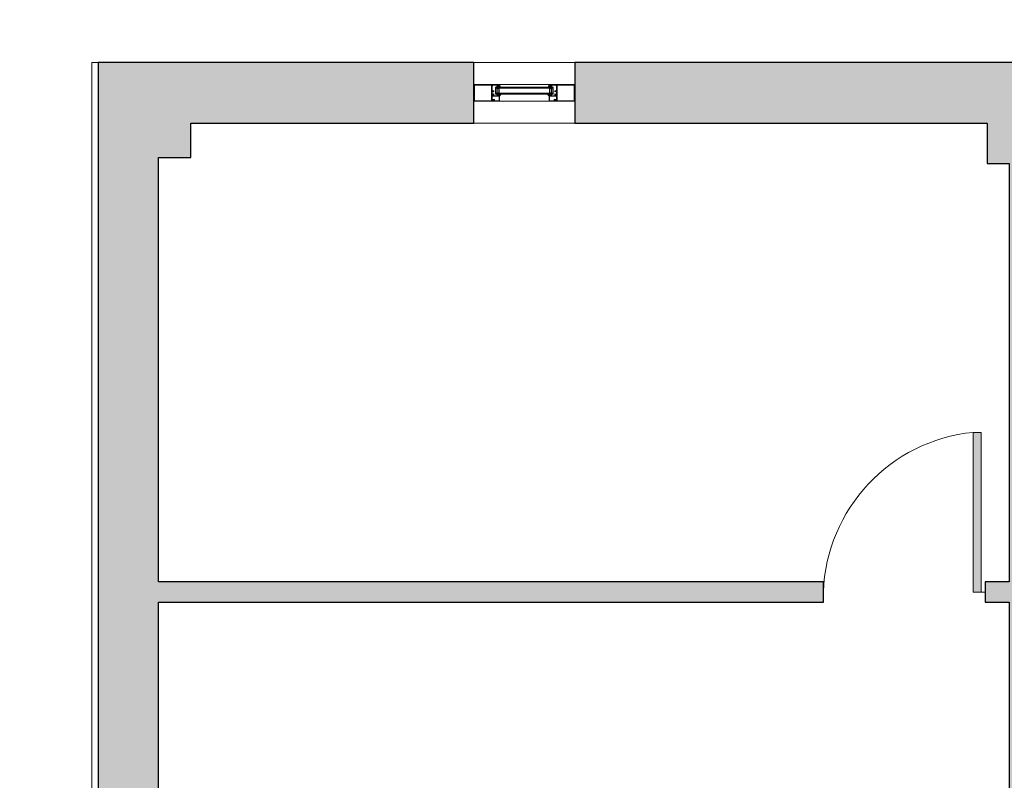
# Model space of a CAD drawing. Header units: feet. Extents: x 1537802 to 2072561, y 4461723 to 4732600.
# Tile 29 of 113: x 1579955 to 1584828, y 4678009 to 4681774. Entities that reach past the tile are written whole.
import ezdxf

# ---------------------------------------------------------------- set-up
doc = ezdxf.new("R2010")
doc.units = ezdxf.units.FT
doc.header["$MEASUREMENT"] = 0
doc.layers.add('CAM', color=154, linetype='Continuous')
doc.layers.add('KAREBEBI', color=7, linetype='Continuous')
doc.layers.add('gor', color=251, linetype='Continuous', lineweight=5)

# ---------------------------------------------------------------- blocks, each defined once
blk = doc.blocks.new('KAREBI - 90')
at = {"layer": 'KAREBEBI', "lineweight": 20, "true_color": 0x9f622d}
blk.add_hatch(color=25, dxfattribs=at).paths.add_polyline_path([(6.67, 88.89), (2.22, 88.89), (2.22, 0), (6.67, 0)])
at = {"color": 246, "lineweight": 9}
blk.add_lwpolyline([(6.67, 88.89), (6.67, 0), (2.22, 0), (2.22, 88.89)], close=True, dxfattribs=at)
at = {"color": 246, "lineweight": 0}
blk.add_lwpolyline([(2.22, 0), (0, 0)], dxfattribs=at)
blk.add_arc((-2.62, -3.32), 92.68, 2.0532, 84.2516, dxfattribs=at)

msp = doc.modelspace()

# ---------------------------------------------------------------- hatches: boundary and pattern name
at = {"lineweight": 0}
h = msp.add_hatch(dxfattribs=at)
h.set_pattern_fill('AR-CONC', color=256, scale=30)
h.set_pattern_definition([(50, (1928464.02, 4798801.17), (215.178055, -18.82564), [22.5, -247.5]), (355, (1928464.02, 4798801.17), (-41.6254, 225.65764), [18, -198]), (100.451444, (1928481.95, 4798799.6), (173.55265, 206.832), [19.12206, -210.34263]), (46.1842, (1928464.02, 4798861.17), (320.1724, -49.65578), [33.75, -371.25]), (96.63564, (1928490.7, 4798857.03), (280.39858, 292.23558), [28.6831, -315.51413]), (351.18416, (1928464.02, 4798861.17), (280.39858, 292.23558), [27, -297]), (21, (1928494.02, 4798846.17), (179.072116, -120.78567), [22.5, -247.5]), (326, (1928494.02, 4798846.17), (72.9946, 217.54501), [18, -198]), (71.451445, (1928508.95, 4798836.1), (252.06671, 96.75935), [19.12206, -210.34263]), (37.5, (1928464.02, 4798801.165), (3.647957, 99.868156), [0, -195.6, 0, -201, 0, -198.75]), (7.5, (1928464.02, 4798801.17), (78.92086, 118.323514), [0, -114.6, 0, -191.1, 0, -75.75]), (327.5, (1928397.12, 4798801.165), (160.146731, -6.766462), [0, -75, 0, -234, 0, -310.5]), (317.5, (1928367.12, 4798801.17), (174.95585, 30.031495), [0, -97.5, 0, -155.4, 0, -220.5])])
edge = h.paths.add_edge_path()
edge.add_arc((1562945.5, 4677829.2), 100, 90, 180)
edge.add_line((1562845.5, 4677829.2), (1562845.5, 4671599.2))
edge.add_arc((1562945.5, 4671599.2), 100, 180, 270)
edge.add_line((1562945.5, 4671499.2), (1564025.5, 4671499.2))
edge.add_line((1564025.5, 4671499.2), (1564025.5, 4671579.2))
edge.add_line((1564025.5, 4671579.2), (1564015.5, 4671579.2))
edge.add_line((1564015.5, 4671579.2), (1564015.5, 4671979.2))
edge.add_line((1564015.5, 4671979.2), (1563195.5, 4671979.2))
edge.add_line((1563195.5, 4671979.2), (1563195.5, 4677579.2))
edge.add_line((1563195.5, 4677579.2), (1570119.1, 4677579.2))
edge.add_line((1570119.1, 4677579.2), (1570354.5, 4677343.9))
edge.add_line((1570354.5, 4677343.9), (1570637.3, 4677626.7))
edge.add_line((1570637.3, 4677626.7), (1570538.3, 4677725.7))
edge.add_line((1570538.3, 4677725.7), (1571591.9, 4678779.3))
edge.add_line((1571591.9, 4678779.3), (1571754.5, 4678616.7))
edge.add_line((1571754.5, 4678616.7), (1571825.2, 4678687.4))
edge.add_line((1571825.2, 4678687.4), (1571662.6, 4678850))
edge.add_line((1571662.6, 4678850), (1571818.2, 4679005.6))
edge.add_line((1571818.2, 4679005.6), (1571641.4, 4679182.4))
edge.add_line((1571641.4, 4679182.4), (1570227.2, 4677768.1))
edge.add_line((1570227.2, 4677768.1), (1569993.6, 4678001.8))
edge.add_line((1569993.6, 4678001.8), (1569993.6, 4680094.5))
edge.add_line((1569993.6, 4680094.5), (1572553.6, 4680094.5))
edge.add_line((1572553.6, 4680094.5), (1572242.4, 4679783.4))
edge.add_line((1572242.4, 4679783.4), (1572419.2, 4679606.6))
edge.add_line((1572419.2, 4679606.6), (1572652.6, 4679840))
edge.add_line((1572652.6, 4679840), (1573501.1, 4678991.4))
edge.add_line((1573501.1, 4678991.4), (1572511.1, 4678001.5))
edge.add_line((1572511.1, 4678001.5), (1572482.8, 4678029.8))
edge.add_line((1572482.8, 4678029.8), (1572412.1, 4677959.1))
edge.add_line((1572412.1, 4677959.1), (1572511.1, 4677860.1))
edge.add_line((1572511.1, 4677860.1), (1573571.8, 4678920.7))
edge.add_line((1573571.8, 4678920.7), (1576357.8, 4676134.7))
edge.add_line((1576357.8, 4676134.7), (1575297.1, 4675074.1))
edge.add_line((1575297.1, 4675074.1), (1575367.8, 4675003.4))
edge.add_line((1575367.8, 4675003.4), (1576428.5, 4676064))
edge.add_line((1576428.5, 4676064), (1576895.2, 4675597.3))
edge.add_line((1576895.2, 4675597.3), (1577178, 4675880.2))
edge.add_line((1577178, 4675880.2), (1578033.6, 4676735.8))
edge.add_line((1578033.6, 4676735.8), (1578866, 4676735.8))
edge.add_line((1578866, 4676735.8), (1578866, 4674784.2))
edge.add_line((1578866, 4674784.2), (1578274, 4674784.2))
edge.add_line((1578274, 4674784.2), (1577718.2, 4675340))
edge.add_line((1577718.2, 4675340), (1577435.4, 4675057.2))
edge.add_line((1577435.4, 4675057.2), (1578460.7, 4674031.9))
edge.add_line((1578460.7, 4674031.9), (1578107.1, 4673678.3))
edge.add_line((1578107.1, 4673678.3), (1578206.1, 4673579.3))
edge.add_line((1578206.1, 4673579.3), (1578248.5, 4673536.9))
edge.add_line((1578248.5, 4673536.9), (1578390, 4673395.5))
edge.add_line((1578390, 4673395.5), (1579066, 4674072.4))
edge.add_line((1579066, 4674072.4), (1579066, 4677127))
edge.add_line((1579066, 4677127), (1578866, 4677127))
edge.add_line((1578866, 4677127), (1578866, 4676885.8))
edge.add_line((1578866, 4676885.8), (1577971.5, 4676885.8))
edge.add_line((1577971.5, 4676885.8), (1577072, 4675986.2))
edge.add_line((1577072, 4675986.2), (1576404.6, 4676653.6))
edge.add_line((1576404.6, 4676653.6), (1577728.1, 4677977))
edge.add_line((1577728.1, 4677977), (1578866, 4677977))
edge.add_line((1578866, 4677977), (1578866, 4677927))
edge.add_line((1578866, 4677927), (1579066, 4677927))
edge.add_line((1579066, 4677927), (1579066, 4678327))
edge.add_line((1579066, 4678327), (1578866, 4678327))
edge.add_line((1578866, 4678327), (1578866, 4678107))
edge.add_line((1578866, 4678107), (1577649.7, 4678107))
edge.add_line((1577649.7, 4678107), (1576300.4, 4676757.8))
edge.add_line((1576300.4, 4676757.8), (1573361.2, 4679697))
edge.add_line((1573361.2, 4679697), (1573921.2, 4679697))
edge.add_line((1573921.2, 4679697), (1573921.2, 4679857))
edge.add_line((1573921.2, 4679857), (1575616, 4679857))
edge.add_line((1575616, 4679857), (1575616, 4680257))
edge.add_line((1575616, 4680257), (1569593.6, 4680257))
edge.add_line((1569593.6, 4680257), (1569593.6, 4677929.2))
edge.add_line((1569593.6, 4677929.2), (1562945.5, 4677929.2))
h.paths.add_polyline_path([(1573890, 4673808.3), (1574215.3, 4674133.6), (1574427.4, 4673921.5), (1574102.1, 4673596.2)], flags=17)
h.paths.add_polyline_path([(1572955.5, 4671479.2), (1572955.5, 4671979.2), (1573495.5, 4671979.2), (1573849.1, 4671625.6), (1573592.2, 4671368.8), (1573580.8, 4671380.2), (1573467.6, 4671267.1), (1573255.5, 4671479.2)])
h.paths.add_polyline_path([(1568315.5, 4671979.2), (1568315.5, 4671579.2), (1568285.5, 4671579.2), (1568285.5, 4671499.2), (1568775.5, 4671499.2), (1568775.5, 4671979.2)], flags=17)
edge = h.paths.add_edge_path()
edge.add_line((1576190.8, 4671762), (1576452.5, 4671500.4))
edge.add_arc((1576661.1, 4671793.9), 360, 234.5931, 395.4069)
edge.add_line((1576954.5, 4672002.5), (1576692.9, 4672264.1))
edge.add_line((1576692.9, 4672264.1), (1576190.8, 4671762))
h.paths.add_polyline_path([(1579066, 4679127), (1579066, 4680257), (1577546, 4680257), (1577546, 4679857), (1578666, 4679857), (1578666, 4679657), (1578866, 4679657), (1578866, 4679127)], flags=17)
edge = h.paths.add_edge_path()
edge.add_line((1582202.8, 4681561.3), (1580343, 4681561.3))
edge.add_line((1580343, 4681561.3), (1580343, 4674411.3))
edge.add_line((1580343, 4674411.3), (1580142.8, 4674347.9))
edge.add_arc((1580667.2, 4674443.8), 533.1, 190.365, 267.3798)
edge.add_line((1580642.8, 4673911.3), (1580742.8, 4673911.3))
edge.add_line((1580742.8, 4673911.3), (1580742.8, 4674461.3))
edge.add_line((1580742.8, 4674461.3), (1580642.8, 4674461.3))
edge.add_line((1580642.8, 4674461.3), (1580642.8, 4676861.3))
edge.add_line((1580642.8, 4676861.3), (1583222.8, 4676861.3))
edge.add_line((1583222.8, 4676861.3), (1583222.8, 4676961.3))
edge.add_line((1583222.8, 4676961.3), (1580642.8, 4676961.3))
edge.add_line((1580642.8, 4676961.3), (1580642.8, 4678891.3))
edge.add_line((1580642.8, 4678891.3), (1583932.8, 4678891.3))
edge.add_line((1583932.8, 4678891.3), (1583932.8, 4678991.3))
edge.add_line((1583932.8, 4678991.3), (1580642.8, 4678991.3))
edge.add_line((1580642.8, 4678991.3), (1580642.8, 4681091.3))
edge.add_line((1580642.8, 4681091.3), (1580802.8, 4681091.3))
edge.add_line((1580802.8, 4681091.3), (1580802.8, 4681261.3))
edge.add_line((1580802.8, 4681261.3), (1582202.8, 4681261.3))
edge.add_line((1582202.8, 4681261.3), (1582202.8, 4681561.3))
h.paths.add_polyline_path([(1582702.8, 4681561.3), (1582702.8, 4681261.3), (1584742.8, 4681261.3), (1584742.8, 4681061.3), (1584852.8, 4681061.3), (1584852.8, 4678991.3), (1584732.8, 4678991.3), (1584732.8, 4678891.3), (1584852.8, 4678891.3), (1584852.8, 4674411.3), (1584742.8, 4674411.3), (1584742.8, 4673911.3), (1585302.8, 4673911.3), (1585302.8, 4674411.3), (1585192.8, 4674411.3), (1585192.8, 4681051.3), (1585312.8, 4681051.3), (1585312.8, 4681261.3), (1589272.8, 4681261.3), (1589272.8, 4681061.3), (1589392.8, 4681061.3), (1589392.8, 4674411.3), (1589272.8, 4674411.3), (1589272.8, 4673911.3), (1589792.8, 4673911.3), (1589792.8, 4674411.3), (1589692.8, 4674411.3), (1589692.8, 4681041.3), (1589772.8, 4681041.3), (1589772.8, 4681261.3), (1590272.8, 4681261.3), (1590272.8, 4681411.3), (1590247.8, 4681411.3), (1590247.8, 4681561.3), (1590147.8, 4681561.3), (1590147.8, 4682091.3), (1589747.8, 4682091.3), (1589747.8, 4681561.3)])
h.paths.add_polyline_path([(1592587.8, 4681561.3), (1592587.8, 4685891.3), (1589747.8, 4685891.3), (1589747.8, 4682951.3), (1589947.8, 4682951.3), (1589947.8, 4685491.3), (1590147.8, 4685491.3), (1590147.8, 4685691.3), (1592187.8, 4685691.3), (1592187.8, 4685491.3), (1592387.8, 4685491.3), (1592387.8, 4681561.3), (1591047.8, 4681561.3), (1591047.8, 4681411.3), (1591022.8, 4681411.3), (1591022.8, 4681261.3), (1593792.8, 4681261.3), (1593792.8, 4681061.3), (1593902.8, 4681061.3), (1593902.8, 4674411.3), (1593792.8, 4674411.3), (1593792.8, 4673911.3), (1594282.8, 4673911.3), (1594282.8, 4674411.3), (1594182.8, 4674411.3), (1594182.8, 4681061.3), (1594272.8, 4681061.3), (1594272.8, 4681261.3), (1598242.8, 4681261.3), (1598242.8, 4681061.3), (1598332.8, 4681061.3), (1598332.8, 4674411.3), (1598232.8, 4674411.3), (1598232.8, 4673911.3), (1598762.8, 4673911.3), (1598762.8, 4674521.3), (1598642.8, 4674521.3), (1598642.8, 4676921.3), (1601112.8, 4676921.3), (1601112.8, 4677731.3), (1601012.8, 4677731.3), (1601012.8, 4677021.3), (1598642.8, 4677021.3), (1598642.8, 4679106.7), (1599472.8, 4679106.7), (1599472.8, 4679206.7), (1598642.8, 4679206.7), (1598642.8, 4681061.3), (1598762.8, 4681061.3), (1598762.8, 4681261.3), (1600442.8, 4681261.3), (1600442.8, 4679206.7), (1600342.8, 4679206.7), (1600342.8, 4679106.7), (1600612.8, 4679106.7), (1600612.8, 4679206.7), (1600542.8, 4679206.7), (1600542.8, 4681261.3), (1601342.8, 4681261.3), (1601342.8, 4681061.3), (1601682.8, 4681061.3), (1602821.4, 4679206.7), (1601482.8, 4679206.7), (1601482.8, 4679106.7), (1602882.8, 4679106.7), (1605642.8, 4674611.3), (1605642.8, 4674411.3), (1604702.8, 4674411.3), (1604702.8, 4673911.3), (1606402.8, 4673911.3), (1606402.8, 4673971.3), (1601742.9, 4681561.3)])
h.paths.add_polyline_path([(1603852.8, 4673911.3), (1603852.8, 4674251.3), (1603012.8, 4674251.3), (1603012.8, 4673911.3)], flags=17)
at = {"layer": 'gor', "lineweight": 9}
h = msp.add_hatch(dxfattribs=at)
h.set_pattern_fill('ANSI37', color=256, scale=0.75, angle=450, style=0)
h.set_pattern_definition([(135, (1563334.1166, 4682355.751), (-1.68379802, -1.68379802), []), (225, (1563334.1166, 4682355.751), (1.68379802, -1.68379802), [])])
edge = h.paths.add_edge_path()
edge.add_line((1582327.6, 4681440.5), (1582326.5, 4681442.1))
edge.add_arc((1582326.7, 4681442.3), 0.3, 90, 215, ccw=False)
edge.add_line((1582326.7, 4681442.6), (1582328, 4681442.6))
edge.add_line((1582328, 4681442.6), (1582330.2, 4681440))
edge.add_arc((1582330.5, 4681440.3), 0.375, 220, 395)
edge.add_line((1582330.8, 4681440.5), (1582329.6, 4681442.1))
edge.add_arc((1582329.9, 4681442.3), 0.3, 90, 215, ccw=False)
edge.add_line((1582329.9, 4681442.6), (1582330.4, 4681442.6))
edge.add_arc((1582330.4, 4681440.4), 2.25, 35, 90, ccw=False)
edge.add_line((1582332.2, 4681441.7), (1582334.1, 4681439))
edge.add_arc((1582334.6, 4681439.3), 0.6, 215, 385)
edge.add_line((1582335.1, 4681439.6), (1582333.6, 4681442.5))
edge.add_arc((1582354.4, 4681452.4), 23.1, 195.9704, 205.5714, ccw=False)
edge.add_arc((1582331.6, 4681445.9), 0.6, 15.9704, 90)
edge.add_line((1582331.6, 4681446.5), (1582331, 4681446.5))
edge.add_line((1582331, 4681446.5), (1582331, 4681445))
edge.add_line((1582331, 4681445), (1582327.6, 4681445))
edge.add_arc((1582327.6, 4681445.8), 0.75, 180, 270.1318, ccw=False)
edge.add_line((1582326.9, 4681445.8), (1582326.9, 4681446.6))
edge.add_line((1582326.9, 4681446.6), (1582327.9, 4681446.6))
edge.add_arc((1582327.9, 4681446.7), 0.15, 270, 371.9061)
edge.add_arc((1582326, 4681446.5), 2.07, 8.4244, 91.4637)
edge.add_line((1582325.9, 4681448.5), (1582324.8, 4681448.5))
edge.add_line((1582324.8, 4681448.5), (1582323.3, 4681448.5))
edge.add_arc((1582323.2, 4681446.4), 2.11, 88.7538, 170.6709)
edge.add_arc((1582321.3, 4681446.7), 0.15, 167.2335, 270)
edge.add_line((1582321.3, 4681446.6), (1582322.4, 4681446.6))
edge.add_line((1582322.4, 4681446.6), (1582322.4, 4681445.8))
edge.add_arc((1582321.6, 4681445.8), 0.75, -90, 0, ccw=False)
edge.add_line((1582321.6, 4681445), (1582317, 4681445))
edge.add_arc((1582317, 4681444.7), 0.3, 90, 180)
edge.add_line((1582316.7, 4681444.7), (1582316.7, 4681442.3))
edge.add_arc((1582317, 4681442.3), 0.3, 180, 280.3903)
edge.add_arc((1582316.2, 4681447), 5.08, 280.3903, 308.3351)
edge.add_arc((1582319.8, 4681442.4), 0.75, 55, 128.3351, ccw=False)
edge.add_line((1582320.2, 4681443.1), (1582320.3, 4681443))
edge.add_arc((1582320.1, 4681442.8), 0.3, -35, 55, ccw=False)
edge.add_line((1582320.3, 4681442.6), (1582318.2, 4681439.6))
edge.add_arc((1582318.7, 4681439.3), 0.6, 155, 325)
edge.add_line((1582319.2, 4681439), (1582321.5, 4681442.3))
edge.add_arc((1582321.8, 4681442.1), 0.3, 40, 145, ccw=False)
edge.add_line((1582322, 4681442.3), (1582323.9, 4681440))
edge.add_arc((1582324.2, 4681440.3), 0.375, 220, 395)
edge.add_line((1582324.5, 4681440.5), (1582323.3, 4681442.1))
edge.add_arc((1582323.6, 4681442.3), 0.3, 90, 215, ccw=False)
edge.add_line((1582323.6, 4681442.6), (1582324.9, 4681442.6))
edge.add_line((1582324.9, 4681442.6), (1582327, 4681440))
edge.add_arc((1582327.3, 4681440.3), 0.375, 220, 395)
edge = h.paths.add_edge_path(flags=16)
edge.add_arc((1582323.9, 4681446.9), 0.45, 91.7945, 180, ccw=False)
edge.add_arc((1582324.6, 4681416.9), 30.4, 88.7015, 91.2985, ccw=False)
edge.add_arc((1582325.3, 4681446.9), 0.45, 0, 88.2055, ccw=False)
edge.add_line((1582325.7, 4681446.9), (1582325.7, 4681445.2))
edge.add_arc((1582325.3, 4681445.2), 0.45, -90, 0, ccw=False)
edge.add_line((1582325.3, 4681444.8), (1582323.9, 4681444.8))
edge.add_arc((1582323.9, 4681445.2), 0.45, 180, 270, ccw=False)
edge.add_line((1582323.5, 4681445.2), (1582323.5, 4681446.9))
h = msp.add_hatch(dxfattribs=at)
h.set_pattern_fill('ANSI37', color=256, scale=0.75, angle=450, style=0)
h.set_pattern_definition([(135, (1560869.7294, 4682355.751), (-1.68379802, -1.68379802), []), (225, (1560869.7294, 4682355.751), (1.68379802, -1.68379802), [])])
edge = h.paths.add_edge_path()
edge.add_line((1582578, 4681440.5), (1582579.1, 4681442.1))
edge.add_arc((1582578.9, 4681442.3), 0.3, 325, 450)
edge.add_line((1582578.9, 4681442.6), (1582577.6, 4681442.6))
edge.add_line((1582577.6, 4681442.6), (1582575.4, 4681440))
edge.add_arc((1582575.1, 4681440.3), 0.375, 145, 320, ccw=False)
edge.add_line((1582574.8, 4681440.5), (1582576, 4681442.1))
edge.add_arc((1582575.7, 4681442.3), 0.3, 325, 450)
edge.add_line((1582575.7, 4681442.6), (1582575.2, 4681442.6))
edge.add_arc((1582575.2, 4681440.4), 2.25, 90, 145)
edge.add_line((1582573.4, 4681441.7), (1582571.5, 4681439))
edge.add_arc((1582571, 4681439.3), 0.6, 155, 325, ccw=False)
edge.add_line((1582570.5, 4681439.6), (1582572, 4681442.5))
edge.add_arc((1582551.2, 4681452.4), 23.1, 334.4286, 344.0296)
edge.add_arc((1582574, 4681445.9), 0.6, 90, 164.0296, ccw=False)
edge.add_line((1582574, 4681446.5), (1582574.6, 4681446.5))
edge.add_line((1582574.6, 4681446.5), (1582574.6, 4681445))
edge.add_line((1582574.6, 4681445), (1582578, 4681445))
edge.add_arc((1582578, 4681445.8), 0.75, 269.8682, 360)
edge.add_line((1582578.8, 4681445.8), (1582578.8, 4681446.6))
edge.add_line((1582578.8, 4681446.6), (1582577.7, 4681446.6))
edge.add_arc((1582577.7, 4681446.7), 0.15, 168.0939, 270, ccw=False)
edge.add_arc((1582579.6, 4681446.5), 2.07, 88.5363, 171.5756, ccw=False)
edge.add_line((1582579.7, 4681448.5), (1582580.8, 4681448.5))
edge.add_line((1582580.8, 4681448.5), (1582582.3, 4681448.5))
edge.add_arc((1582582.4, 4681446.4), 2.11, 9.3291, 91.2462, ccw=False)
edge.add_arc((1582584.3, 4681446.7), 0.15, -90, 12.7665, ccw=False)
edge.add_line((1582584.3, 4681446.6), (1582583.3, 4681446.6))
edge.add_line((1582583.3, 4681446.6), (1582583.3, 4681445.8))
edge.add_arc((1582584, 4681445.8), 0.75, 180, 270)
edge.add_line((1582584, 4681445), (1582588.6, 4681445))
edge.add_arc((1582588.6, 4681444.7), 0.3, 0, 90, ccw=False)
edge.add_line((1582588.9, 4681444.7), (1582588.9, 4681442.3))
edge.add_arc((1582588.6, 4681442.3), 0.3, -100.3903, 0, ccw=False)
edge.add_arc((1582589.4, 4681447), 5.08, 231.6649, 259.6097, ccw=False)
edge.add_arc((1582585.8, 4681442.4), 0.75, 51.6649, 125)
edge.add_line((1582585.4, 4681443.1), (1582585.4, 4681443))
edge.add_arc((1582585.5, 4681442.8), 0.3, 125, 215)
edge.add_line((1582585.3, 4681442.6), (1582587.4, 4681439.6))
edge.add_arc((1582586.9, 4681439.3), 0.6, -145, 25, ccw=False)
edge.add_line((1582586.4, 4681439), (1582584.1, 4681442.3))
edge.add_arc((1582583.8, 4681442.1), 0.3, 35, 140)
edge.add_line((1582583.6, 4681442.3), (1582581.7, 4681440))
edge.add_arc((1582581.4, 4681440.3), 0.375, 145, 320, ccw=False)
edge.add_line((1582581.1, 4681440.5), (1582582.3, 4681442.1))
edge.add_arc((1582582, 4681442.3), 0.3, 325, 450)
edge.add_line((1582582, 4681442.6), (1582580.7, 4681442.6))
edge.add_line((1582580.7, 4681442.6), (1582578.6, 4681440))
edge.add_arc((1582578.3, 4681440.3), 0.375, 145, 320, ccw=False)
edge = h.paths.add_edge_path(flags=16)
edge.add_arc((1582581.7, 4681446.9), 0.45, 0, 88.2055)
edge.add_arc((1582581, 4681416.9), 30.4, 88.7015, 91.2985)
edge.add_arc((1582580.3, 4681446.9), 0.45, 91.7945, 180)
edge.add_line((1582579.9, 4681446.9), (1582579.9, 4681445.2))
edge.add_arc((1582580.3, 4681445.2), 0.45, 180, 270)
edge.add_line((1582580.3, 4681444.8), (1582581.7, 4681444.8))
edge.add_arc((1582581.7, 4681445.2), 0.45, 270, 360)
edge.add_line((1582582.1, 4681445.2), (1582582.1, 4681446.9))
h = msp.add_hatch(dxfattribs=at)
h.set_pattern_fill('ANSI37', color=256, scale=0.75, angle=450, style=0)
h.set_pattern_definition([(315, (1566013.0205, 4686763.8954), (1.68379802, 1.68379802), []), (45, (1566013.0205, 4686763.8954), (-1.68379802, 1.68379802), [])])
h.paths.add_polyline_path([(1582319.5, 4681404.8), (1582314.7, 4681407.2, 0.556642), (1582313.6, 4681406.6), (1582313.6, 4681405.2, 0.273399), (1582314, 4681404.4), (1582324.1, 4681398.9, 0.51413), (1582325.4, 4681399.5), (1582325.6, 4681400.3), (1582330.7, 4681400.3), (1582330.9, 4681398.1, 0.651549), (1582332.2, 4681397.7, 0.097661), (1582338.1, 4681407.4, 0.81914), (1582337.1, 4681408, -0.331465)])
h = msp.add_hatch(dxfattribs=at)
h.set_pattern_fill('ANSI37', color=256, scale=0.75, angle=450, style=0)
h.set_pattern_definition([(315, (1563548.6333, 4686763.8954), (1.68379802, 1.68379802), []), (45, (1563548.6333, 4686763.8954), (-1.68379802, 1.68379802), [])])
h.paths.add_polyline_path([(1582586.1, 4681404.8), (1582590.9, 4681407.2, -0.556642), (1582592, 4681406.6), (1582592, 4681405.2, -0.273399), (1582591.6, 4681404.4), (1582581.5, 4681398.9, -0.51413), (1582580.2, 4681399.5), (1582580, 4681400.3), (1582574.9, 4681400.3), (1582574.7, 4681398.1, -0.651549), (1582573.4, 4681397.7, -0.097661), (1582567.5, 4681407.4, -0.81914), (1582568.5, 4681408, 0.331465)])

# ---------------------------------------------------------------- linework, layer by layer
at = {"linetype": 'ByBlock', "lineweight": 9, "ltscale": 0.5, "elevation": -26089.3}
msp.add_lwpolyline([(1580742.8, 4673911.3), (1580712.8, 4673881.3), (1580642.1, 4673881.3, -0.362911), (1580109.1, 4674368.7), (1580313, 4674433.2), (1580313, 4681561.3), (1580343, 4681561.3), (1580343, 4674411.3), (1580142.8, 4674347.9, 0.349288), (1580642.8, 4673911.3)], format="xyb", close=True, dxfattribs=at)
at = {"lineweight": 30, "elevation": -26089.3}
msp.add_lwpolyline([(1582202.8, 4681561.3), (1580343, 4681561.3), (1580343, 4674411.3), (1580142.8, 4674347.9, 0.349288), (1580642.8, 4673911.3), (1580742.8, 4673911.3), (1580742.8, 4674461.3), (1580642.8, 4674461.3), (1580642.8, 4676861.3), (1583222.8, 4676861.3), (1583222.8, 4676961.3), (1580642.8, 4676961.3), (1580642.8, 4678891.3), (1583932.8, 4678891.3), (1583932.8, 4678991.3), (1580642.8, 4678991.3), (1580642.8, 4681091.3), (1580802.8, 4681091.3), (1580802.8, 4681261.3), (1582202.8, 4681261.3)], format="xyb", close=True, dxfattribs=at)
at = {"linetype": 'ByBlock', "lineweight": 9, "ltscale": 0.5, "elevation": -26089.3}
msp.add_lwpolyline([(1582202.8, 4681561.3), (1582702.8, 4681561.3), (1582702.8, 4681261.3), (1582202.8, 4681261.3)], close=True, dxfattribs=at)
at = {"lineweight": 30, "elevation": -26089.3}
msp.add_lwpolyline([(1589747.8, 4681561.3), (1582702.8, 4681561.3), (1582702.8, 4681261.3), (1584742.8, 4681261.3), (1584742.8, 4681061.3), (1584852.8, 4681061.3), (1584852.8, 4678991.3), (1584732.8, 4678991.3), (1584732.8, 4678891.3), (1584852.8, 4678891.3), (1584852.8, 4674411.3), (1584742.8, 4674411.3), (1584742.8, 4673911.3), (1585302.8, 4673911.3), (1585302.8, 4674411.3), (1585192.8, 4674411.3), (1585192.8, 4681051.3), (1585312.8, 4681051.3), (1585312.8, 4681261.3), (1589272.8, 4681261.3)], dxfattribs=at)
at = {"lineweight": 9, "elevation": -26089.3}
for points in [[(1582202.8, 4681452.5), (1582330, 4681452.5, -0.414214), (1582330.3, 4681452.2), (1582330.3, 4681445.8, -0.414216), (1582329.6, 4681445), (1582328, 4681445, -0.341994), (1582326.7, 4681446, -0.490316), (1582326.9, 4681446.2), (1582328.4, 4681446.2), (1582328.4, 4681450.1), (1582320.9, 4681450.1), (1582320.9, 4681446.2), (1582322, 4681446.2, -0.490316), (1582322.2, 4681446, -0.341994), (1582320.9, 4681445), (1582319.1, 4681445), (1582319.1, 4681445.9), (1582317.6, 4681445.9), (1582317.6, 4681447.4), (1582319.1, 4681447.4), (1582319.1, 4681449.5), (1582294, 4681449.5), (1582294, 4681447.4), (1582295.5, 4681447.4), (1582295.5, 4681445.9), (1582294, 4681445.9), (1582294, 4681434.2), (1582293.3, 4681433.5), (1582294, 4681432.7), (1582294, 4681421), (1582300.3, 4681421, -0.414214), (1582301.8, 4681419.5), (1582301.8, 4681417.3, -0.414214), (1582300.8, 4681416.2), (1582299.7, 4681416.2), (1582299.7, 4681418.9), (1582294, 4681418.9), (1582294, 4681404.5), (1582299.7, 4681404.5), (1582299.7, 4681407.2), (1582300.8, 4681407.2, -0.414214), (1582301.8, 4681406.2), (1582301.8, 4681404.2), (1582301.8, 4681399.3, -0.414214), (1582300.3, 4681397.8), (1582299.3, 4681397.8), (1582299.3, 4681401.5), (1582294, 4681401.5), (1582294, 4681388), (1582293.3, 4681387.3), (1582294, 4681386.5), (1582294, 4681373), (1582299.3, 4681373), (1582299.3, 4681376.8), (1582300.3, 4681376.8, -0.414214), (1582301.8, 4681375.3), (1582301.8, 4681370), (1582202.8, 4681370), (1582202.8, 4681452.5)], [(1582702.8, 4681452.5), (1582575.6, 4681452.5, 0.414214), (1582575.3, 4681452.2), (1582575.3, 4681445.8, 0.414216), (1582576.1, 4681445), (1582577.6, 4681445, 0.341994), (1582578.9, 4681446, 0.490316), (1582578.7, 4681446.2), (1582577.3, 4681446.2), (1582577.3, 4681450.1), (1582584.8, 4681450.1), (1582584.8, 4681446.2), (1582583.6, 4681446.2, 0.490316), (1582583.4, 4681446, 0.341994), (1582584.7, 4681445), (1582586.6, 4681445), (1582586.6, 4681445.9), (1582588.1, 4681445.9), (1582588.1, 4681447.4), (1582586.6, 4681447.4), (1582586.6, 4681449.5), (1582611.6, 4681449.5), (1582611.6, 4681447.4), (1582610.1, 4681447.4), (1582610.1, 4681445.9), (1582611.6, 4681445.9), (1582611.6, 4681434.2), (1582612.4, 4681433.5), (1582611.6, 4681432.7), (1582611.6, 4681421), (1582605.3, 4681421, 0.414214), (1582603.8, 4681419.5), (1582603.8, 4681417.3, 0.414214), (1582604.9, 4681416.2), (1582605.9, 4681416.2), (1582605.9, 4681418.9), (1582611.6, 4681418.9), (1582611.6, 4681404.5), (1582605.9, 4681404.5), (1582605.9, 4681407.2), (1582604.9, 4681407.2, 0.414214), (1582603.8, 4681406.2), (1582603.8, 4681404.2), (1582603.8, 4681399.3, 0.414214), (1582605.3, 4681397.8), (1582606.4, 4681397.8), (1582606.4, 4681401.5), (1582611.6, 4681401.5), (1582611.6, 4681388), (1582612.4, 4681387.3), (1582611.6, 4681386.5), (1582611.6, 4681373), (1582606.4, 4681373), (1582606.4, 4681376.8), (1582605.3, 4681376.8, 0.414214), (1582603.8, 4681375.3), (1582603.8, 4681370), (1582702.8, 4681370), (1582702.8, 4681452.5)]]:
    msp.add_lwpolyline(points, format="xyb", dxfattribs=at)
msp.add_lwpolyline([(1582702.8, 4681370), (1582202.8, 4681370), (1582202.8, 4681452.5), (1582702.8, 4681452.5)], close=True, dxfattribs=at)
for points in [[(1582205.8, 4681373), (1582291, 4681373), (1582291, 4681449.5), (1582205.8, 4681449.5), (1582205.8, 4681373)], [(1582699.8, 4681373), (1582614.6, 4681373), (1582614.6, 4681449.5), (1582699.8, 4681449.5), (1582699.8, 4681373)]]:
    msp.add_lwpolyline(points, dxfattribs=at)
for points in [[(1582302.9, 4681376.3, 0.414214), (1582302.2, 4681377.1), (1582298.7, 4681377.1), (1582298, 4681375.9, -0.414205), (1582297.4, 4681375.8), (1582295.2, 4681377.1, -0.772881), (1582295.6, 4681378.9), (1582304, 4681378.9, -0.414231), (1582304.7, 4681378.1), (1582304.7, 4681371.8), (1582328.6, 4681371.8), (1582328.6, 4681395.7), (1582295.2, 4681395.7, -0.414214), (1582294.7, 4681396.1), (1582294.7, 4681396.6, -0.256041), (1582294.9, 4681397), (1582298.2, 4681399.1, -0.538245), (1582298.6, 4681398.8), (1582298.6, 4681397.5), (1582308.2, 4681397.5), (1582308.6, 4681397.9), (1582309.1, 4681397.5), (1582318.1, 4681397.5), (1582318.6, 4681397.9), (1582319, 4681397.5), (1582325.6, 4681397.5), (1582325.6, 4681397.6, -0.371334), (1582326.2, 4681398.3), (1582328.6, 4681398.7), (1582329.9, 4681398.7, -0.413739), (1582330.3, 4681398.2), (1582330.3, 4681370.8, -0.414214), (1582329.6, 4681370), (1582302.9, 4681370, -0.414214), (1582302.2, 4681370.8), (1582302.2, 4681371.1, -0.414214), (1582302.9, 4681371.8), (1582302.9, 4681371.8)], [(1582602.7, 4681376.3, -0.414214), (1582603.4, 4681377.1), (1582606.9, 4681377.1), (1582607.6, 4681375.9, 0.414205), (1582608.2, 4681375.8), (1582610.4, 4681377.1, 0.772881), (1582610, 4681378.9), (1582601.6, 4681378.9, 0.414231), (1582600.9, 4681378.1), (1582600.9, 4681371.8), (1582577, 4681371.8), (1582577, 4681395.7), (1582610.4, 4681395.7, 0.414214), (1582610.9, 4681396.1), (1582610.9, 4681396.6, 0.256041), (1582610.7, 4681397), (1582607.4, 4681399.1, 0.538245), (1582607, 4681398.8), (1582607, 4681397.5), (1582597.4, 4681397.5), (1582597, 4681397.9), (1582596.5, 4681397.5), (1582587.5, 4681397.5), (1582587, 4681397.9), (1582586.6, 4681397.5), (1582580, 4681397.5), (1582580, 4681397.6, 0.371334), (1582579.4, 4681398.3), (1582577, 4681398.7), (1582575.8, 4681398.7, 0.413739), (1582575.3, 4681398.2), (1582575.3, 4681370.8, 0.414214), (1582576.1, 4681370), (1582602.7, 4681370, 0.414214), (1582603.4, 4681370.8), (1582603.4, 4681371.1, 0.414214), (1582602.7, 4681371.8), (1582602.7, 4681371.8)]]:
    msp.add_lwpolyline(points, format="xyb", close=True, dxfattribs=at)
at = {"layer": 'CAM', "lineweight": 9}
for p, q in [((1582309.4, 4681440.6, -26089.3), (1582596.2, 4681440.6, -26089.3)), ((1582309.4, 4681440.6, -26089.3), (1582309.4, 4681434.6, -26089.3)), ((1582309.4, 4681439.1, -26089.3), (1582596.2, 4681439.1, -26089.3)), ((1582309.4, 4681437.6, -26089.3), (1582596.2, 4681437.6, -26089.3)), ((1582309.4, 4681436.1, -26089.3), (1582596.2, 4681436.1, -26089.3)), ((1582309.4, 4681434.6, -26089.3), (1582596.2, 4681434.6, -26089.3)), ((1582596.2, 4681440.6, -26089.3), (1582596.2, 4681434.6, -26089.3)), ((1582309.4, 4681410.6, -26089.3), (1582596.2, 4681410.6, -26089.3)), ((1582309.4, 4681410.6, -26089.3), (1582309.4, 4681404.6, -26089.3)), ((1582309.4, 4681409.1, -26089.3), (1582596.2, 4681409.1, -26089.3)), ((1582309.4, 4681407.6, -26089.3), (1582596.2, 4681407.6, -26089.3)), ((1582309.4, 4681406.1, -26089.3), (1582596.2, 4681406.1, -26089.3)), ((1582309.4, 4681404.6, -26089.3), (1582596.2, 4681404.6, -26089.3)), ((1582596.2, 4681410.6, -26089.3), (1582596.2, 4681404.6, -26089.3))]:
    msp.add_line(p, q, dxfattribs=at)
at = {"layer": 'CAM', "lineweight": 9, "elevation": -26089.3}
for points in [[(1582328.4, 4681410.6), (1582328.4, 4681434.6), (1582319.9, 4681434.6), (1582316.9, 4681431.6), (1582316.9, 4681413.6), (1582319.9, 4681410.6)], [(1582327.4, 4681411.7), (1582320.3, 4681411.7), (1582317.9, 4681414), (1582317.9, 4681431.2), (1582320.3, 4681433.6), (1582327.4, 4681433.6)], [(1582577.2, 4681410.6), (1582577.2, 4681434.6), (1582585.7, 4681434.6), (1582588.7, 4681431.6), (1582588.7, 4681413.6), (1582585.7, 4681410.6)], [(1582578.2, 4681411.7), (1582585.3, 4681411.7), (1582587.7, 4681414), (1582587.7, 4681431.2), (1582585.3, 4681433.6), (1582578.2, 4681433.6)]]:
    msp.add_lwpolyline(points, close=True, dxfattribs=at)
at = {"layer": 'CAM', "lineweight": 9}
for centre, start, end in [((1582257.3, 4681422.6, -26089.3), 347.0326, 12.9674), ((1582648.4, 4681422.6, -26089.3), 167.0326, 192.9674)]:
    msp.add_arc(centre, 53.5, start, end, dxfattribs=at)
at = {"layer": 'gor', "lineweight": 9, "elevation": -26089.3}
for points in [[(1582327.6, 4681440.5), (1582326.5, 4681442.1, -0.606815), (1582326.7, 4681442.6), (1582328, 4681442.6), (1582330.2, 4681440, 0.957292), (1582330.8, 4681440.5), (1582329.6, 4681442.1, -0.606815), (1582329.9, 4681442.6), (1582330.4, 4681442.6, -0.244698), (1582332.2, 4681441.7), (1582334.1, 4681439, 0.916331), (1582335.1, 4681439.6), (1582333.6, 4681442.5, -0.041917), (1582332.2, 4681446.1, 0.334739), (1582331.6, 4681446.5), (1582331, 4681446.5), (1582331, 4681445), (1582327.6, 4681445, -0.414887), (1582326.9, 4681445.8), (1582326.9, 4681446.6), (1582327.9, 4681446.6, 0.476473), (1582328, 4681446.8, 0.379062), (1582325.9, 4681448.5), (1582324.8, 4681448.5), (1582323.3, 4681448.5, 0.373473), (1582321.2, 4681446.8, 0.481087), (1582321.3, 4681446.6), (1582322.4, 4681446.6), (1582322.4, 4681445.8, -0.414214), (1582321.6, 4681445), (1582317, 4681445, 0.414214), (1582316.7, 4681444.7), (1582316.7, 4681442.3, 0.468383), (1582317.1, 4681442, 0.12254), (1582319.3, 4681443, -0.331373), (1582320.2, 4681443.1), (1582320.3, 4681443, -0.414214), (1582320.3, 4681442.6), (1582318.2, 4681439.6, 0.916331), (1582319.2, 4681439), (1582321.5, 4681442.3, -0.493145), (1582322, 4681442.3), (1582323.9, 4681440, 0.957292), (1582324.5, 4681440.5), (1582323.3, 4681442.1, -0.606815), (1582323.6, 4681442.6), (1582324.9, 4681442.6), (1582327, 4681440, 0.957292)], [(1582323.5, 4681446.9, -0.40507), (1582323.9, 4681447.3, -0.011332), (1582325.3, 4681447.3, -0.40507), (1582325.7, 4681446.9), (1582325.7, 4681445.2, -0.414214), (1582325.3, 4681444.8), (1582323.9, 4681444.8, -0.414214), (1582323.5, 4681445.2)], [(1582578, 4681440.5), (1582579.1, 4681442.1, 0.606815), (1582578.9, 4681442.6), (1582577.6, 4681442.6), (1582575.4, 4681440, -0.957292), (1582574.8, 4681440.5), (1582576, 4681442.1, 0.606815), (1582575.7, 4681442.6), (1582575.2, 4681442.6, 0.244698), (1582573.4, 4681441.7), (1582571.5, 4681439, -0.916331), (1582570.5, 4681439.6), (1582572, 4681442.5, 0.041917), (1582573.4, 4681446.1, -0.334739), (1582574, 4681446.5), (1582574.6, 4681446.5), (1582574.6, 4681445), (1582578, 4681445, 0.414887), (1582578.8, 4681445.8), (1582578.8, 4681446.6), (1582577.7, 4681446.6, -0.476473), (1582577.6, 4681446.8, -0.379062), (1582579.7, 4681448.5), (1582580.8, 4681448.5), (1582582.3, 4681448.5, -0.373473), (1582584.5, 4681446.8, -0.481087), (1582584.3, 4681446.6), (1582583.3, 4681446.6), (1582583.3, 4681445.8, 0.414214), (1582584, 4681445), (1582588.6, 4681445, -0.414214), (1582588.9, 4681444.7), (1582588.9, 4681442.3, -0.468383), (1582588.5, 4681442, -0.12254), (1582586.3, 4681443, 0.331373), (1582585.4, 4681443.1), (1582585.4, 4681443, 0.414214), (1582585.3, 4681442.6), (1582587.4, 4681439.6, -0.916331), (1582586.4, 4681439), (1582584.1, 4681442.3, 0.493145), (1582583.6, 4681442.3), (1582581.7, 4681440, -0.957292), (1582581.1, 4681440.5), (1582582.3, 4681442.1, 0.606815), (1582582, 4681442.6), (1582580.7, 4681442.6), (1582578.6, 4681440, -0.957292)], [(1582582.1, 4681446.9, 0.40507), (1582581.7, 4681447.3, 0.011332), (1582580.3, 4681447.3, 0.40507), (1582579.9, 4681446.9), (1582579.9, 4681445.2, 0.414214), (1582580.3, 4681444.8), (1582581.7, 4681444.8, 0.414214), (1582582.1, 4681445.2)], [(1582314, 4681404.4), (1582324.1, 4681398.9, 0.51413), (1582325.4, 4681399.5), (1582325.6, 4681400.3), (1582330.7, 4681400.3), (1582330.9, 4681398.1, 0.651549), (1582332.2, 4681397.7, 0.097661), (1582338.1, 4681407.4, 0.81914), (1582337.1, 4681408, -0.331465), (1582319.5, 4681404.8), (1582314.7, 4681407.2, 0.556642), (1582313.6, 4681406.6), (1582313.6, 4681405.2, 0.273399)], [(1582591.6, 4681404.4), (1582581.5, 4681398.9, -0.51413), (1582580.2, 4681399.5), (1582580, 4681400.3), (1582574.9, 4681400.3), (1582574.7, 4681398.1, -0.651549), (1582573.4, 4681397.7, -0.097661), (1582567.5, 4681407.4, -0.81914), (1582568.5, 4681408, 0.331465), (1582586.1, 4681404.8), (1582590.9, 4681407.2, -0.556642), (1582592, 4681406.6), (1582592, 4681405.2, -0.273399)]]:
    msp.add_lwpolyline(points, format="xyb", close=True, dxfattribs=at)

# ---------------------------------------------------------------- block references
at = {"layer": 'KAREBEBI', "lineweight": 18, "xscale": -8.888888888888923, "yscale": 8.888888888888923, "zscale": 8.888888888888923}
msp.add_blockref('KAREBI - 90', (1584732.8, 4678941.3, -26089.3), dxfattribs=at)

doc.saveas('drawing.dxf')
